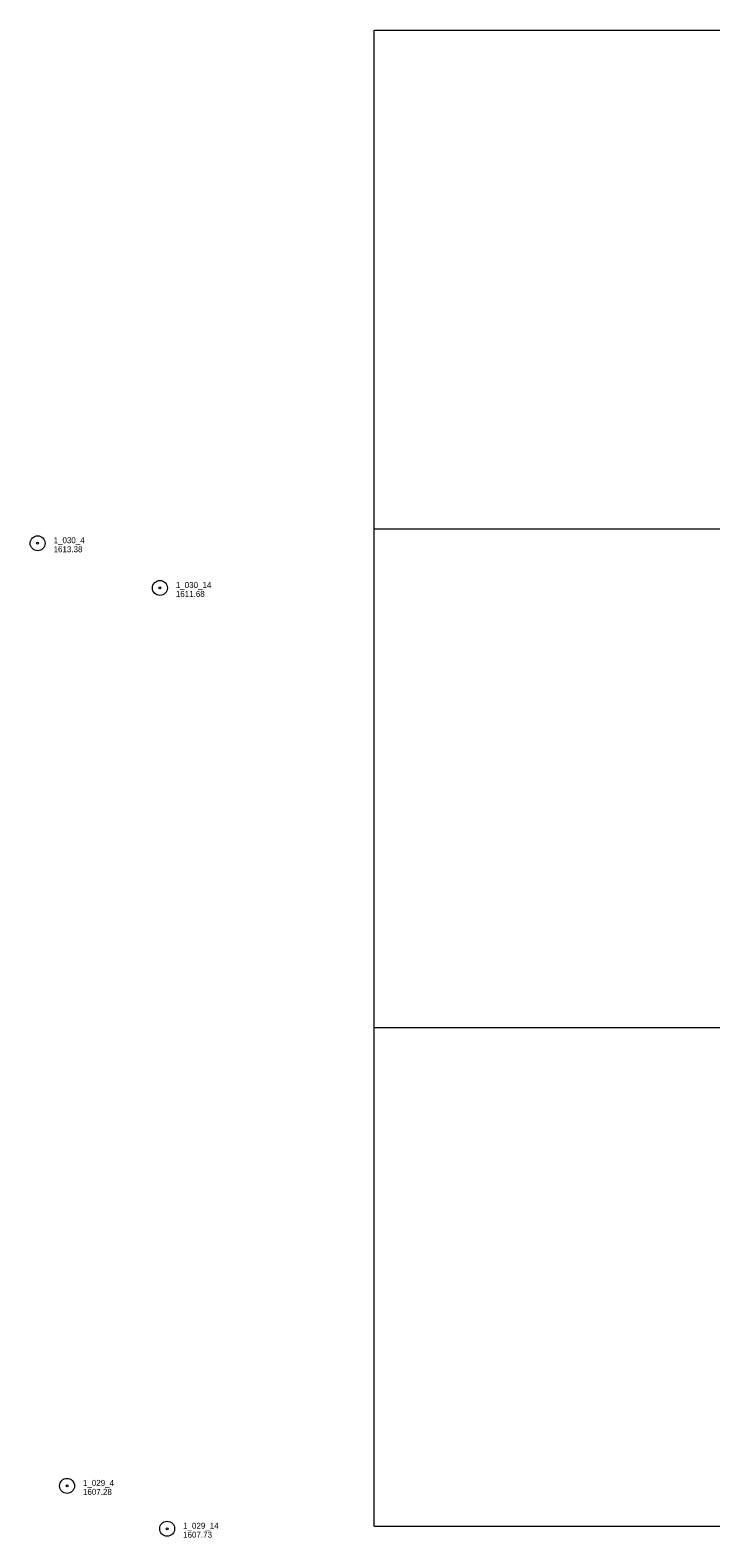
# Model space of a CAD drawing. Header units: feet. Extents: x 386655 to 388500, y 98988 to 100500.
# Tile 1 of 6: x 386655 to 387338, y 98988 to 100500. Entities that reach past the tile are written whole.
import ezdxf

# ---------------------------------------------------------------- set-up
doc = ezdxf.new("R2010")
doc.units = ezdxf.units.FT
doc.header["$MEASUREMENT"] = 0
doc.layers.add('E_MAP_GridLines', color=151, linetype='Continuous', lineweight=0)
doc.layers.add('E_MAP_PassPoints', color=161, linetype='Continuous', lineweight=0)
doc.styles.add('Style-IGR_FONT_0', font='IGR_FONT_0.shx')

# ---------------------------------------------------------------- blocks, each defined once
blk = doc.blocks.new('PP')
at = {"layer": 'E_MAP_PassPoints', "color": 40, "linetype": 'Continuous', "lineweight": 0}
for radius in [7.5, 0.96]:
    blk.add_circle((0, 0), radius, dxfattribs=at)

msp = doc.modelspace()

# ---------------------------------------------------------------- linework, layer by layer
at = {"layer": 'E_MAP_GridLines', "color": 161, "linetype": 'Continuous', "lineweight": 0}
for p, q in [((387000, 99000), (387000, 100500)), ((387000, 100500), (388500, 100500)), ((387000, 100000), (388500, 100000)), ((387000, 99500), (388500, 99500)), ((387000, 99000), (388500, 99000))]:
    msp.add_line(p, q, dxfattribs=at)

# ---------------------------------------------------------------- block references
at = {"layer": 'E_MAP_PassPoints', "color": 40, "linetype": 'Continuous', "lineweight": 0}
for p in [(386662.4, 99985.5), (386785.1, 99940.7), (386691.9, 99040.3), (386792.4, 98997.3)]:
    msp.add_blockref('PP', p, dxfattribs=at)

# ---------------------------------------------------------------- texts
at = {"layer": 'E_MAP_PassPoints', "color": 40, "linetype": 'Continuous', "lineweight": 0, "style": 'Style-IGR_FONT_0'}
for s, p in [('1_030_4', (386678.4, 99985.5)), ('1613.38', (386678.4, 99976.5)), ('1_030_14', (386801.1, 99940.7)), ('1611.68', (386801.1, 99931.7)), ('1_029_4', (386707.9, 99040.3)), ('1607.28', (386707.9, 99031.3)), ('1_029_14', (386808.4, 98997.3)), ('1607.73', (386808.4, 98988.3))]:
    msp.add_text(s, height=6, dxfattribs=at).set_placement(p)

doc.saveas('drawing.dxf')
